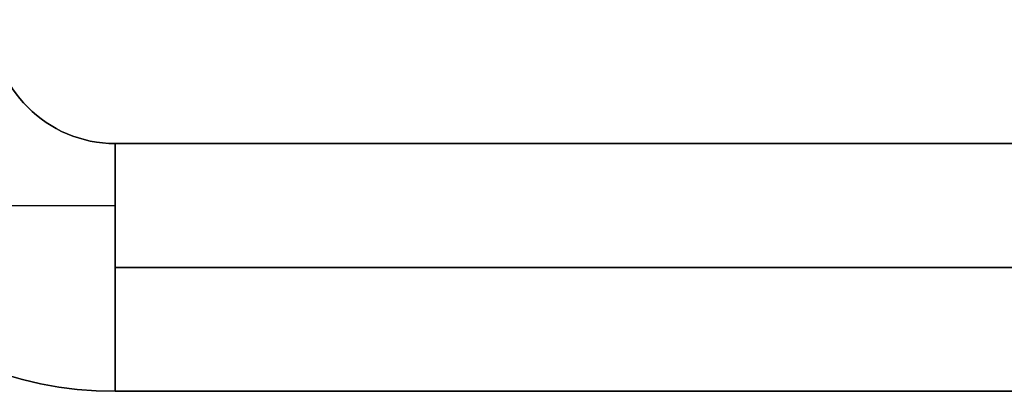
# Model space of a CAD drawing. Header units: millimetres. Extents: x -175 to 175, y -101 to 102.
# Tile 117 of 133: x 144.23 to 152.18, y -39.5 to -36.5. Entities that reach past the tile are written whole.
import ezdxf

# ---------------------------------------------------------------- set-up
doc = ezdxf.new("R2010")
doc.units = ezdxf.units.MM
doc.layers.add('Livello 01', color=7, linetype='Continuous')

msp = doc.modelspace()

# ---------------------------------------------------------------- linework, layer by layer
at = {"layer": 'Livello 01', "color": 254, "true_color": 0xcad1ee}
for p, q in [((172, -37.5, -110.5), (145, -37.5, -110.5)), ((145, -37.5, 63.5), (172, -37.5, 63.5)), ((145, -37.5, -284.5), (172, -37.5, -284.5)), ((142.4019, -38, 62.5), (145, -38, 62.5)), ((142.4019, -38, -283.5), (145, -38, -283.5)), ((145, -38.5, 62.5), (172, -38.5, 62.5)), ((172, -38.5, -283.5), (145, -38.5, -283.5)), ((172, -39.5, -110.5), (145, -39.5, -110.5))]:
    msp.add_line(p, q, dxfattribs=at)
for centre, radius in [((145, -36.5, -283.5), 3), ((145, -36.5, 62.5), 3), ((145, -36.5, -285.5), 1), ((145, -36.5, -283.5), 1), ((145, -36.5, 63.5), 1)]:
    msp.add_arc(centre, radius, 180, 270, dxfattribs=at)
at = {"layer": 'Livello 01', "color": 254, "true_color": 0xcad1ee, "extrusion": (0, 0, -1)}
for centre, radius in [((-145, -36.5, 110.5), 3), ((-145, -36.5, -62.5), 1), ((-145, -36.5, 283.5), 1), ((-145, -36.5, 110.5), 1), ((-145, -36.5, -64.5), 1), ((-145, -36.5, -62.5), 1), ((-145, -36.5, 284.5), 1)]:
    msp.add_arc(centre, radius, 270, 0, dxfattribs=at)
at = {"layer": 'Livello 01', "color": 254, "true_color": 0xcad1ee}
for points in [[(145, -37.5, 62.5), (172, -37.5, 62.5)], [(145, -39.5, 62.5), (145, -37.5, 62.5)], [(145, -37.5, -283.5), (145, -39.5, -283.5)], [(172, -37.5, -283.5), (145, -37.5, -283.5)], [(145, -37.5, -283.5), (145, -37.5, 62.5)], [(172, -37.5, 64.5), (145, -37.5, 64.5)], [(172, -37.5, 62.5), (145, -37.5, 62.5)], [(145, -37.5, 62.5), (145, -37.5, 64.5)], [(145, -37.5, -285.5), (172, -37.5, -285.5)], [(145, -37.5, -283.5), (172, -37.5, -283.5)], [(145, -37.5, -285.5), (145, -37.5, -283.5)], [(172, -39.5, 62.5), (145, -39.5, 62.5)], [(145, -39.5, -283.5), (172, -39.5, -283.5)], [(145, -39.5, -283.5), (145, -39.5, 62.5)]]:
    msp.add_open_spline(points, degree=1, dxfattribs=at)

doc.saveas('drawing.dxf')
